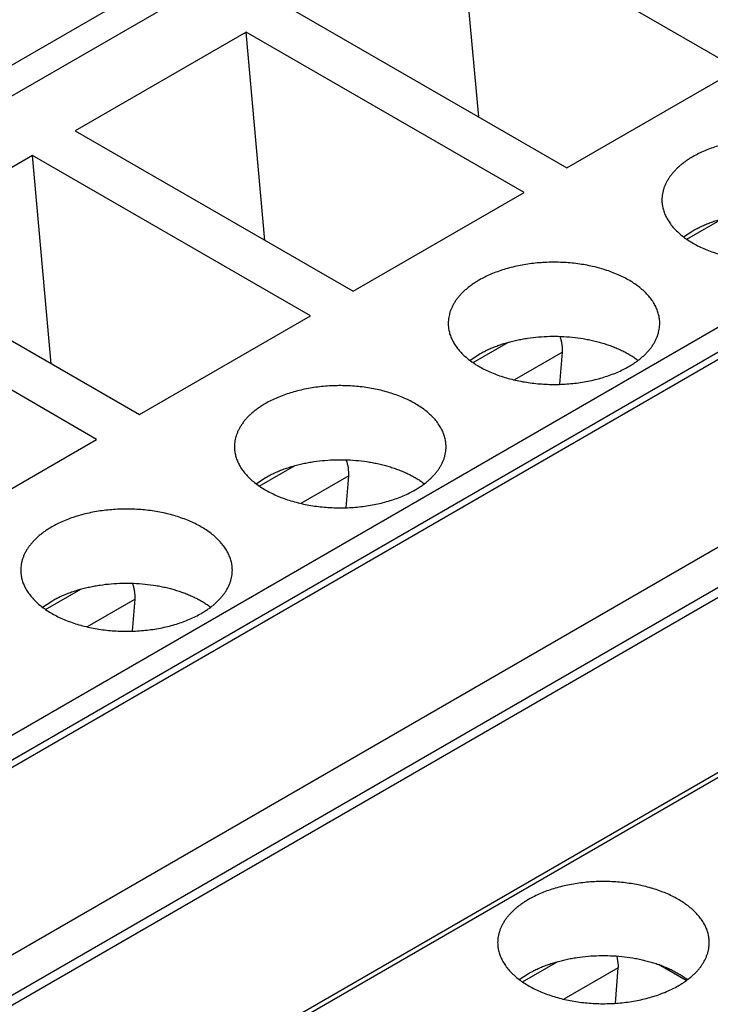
# Model space of a CAD drawing. Header units: inches. Extents: x 0 to 34, y 0 to 22.
# Tile 50 of 80: x 29.212 to 29.437, y 18.189 to 18.509. Entities that reach past the tile are written whole.
import ezdxf

# ---------------------------------------------------------------- set-up
doc = ezdxf.new("R2010")
doc.units = ezdxf.units.IN
doc.header["$LTSCALE"] = 1.87
doc.header["$MEASUREMENT"] = 0
doc.layers.get('0').update_dxf_attribs({"linetype": 'CONTINUOUS'})

msp = doc.modelspace()

# ---------------------------------------------------------------- linework, layer by layer
at = {"color": 7, "linetype": 'CONTINUOUS'}
for p, q in [((30.8587921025, 19.4464884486), (28.7360896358, 18.2208553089)), ((28.7508542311, 18.219392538), (30.8735566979, 19.4450256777)), ((28.9311116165, 18.1153151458), (31.0538140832, 19.3409482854)), ((28.9345914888, 18.1092878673), (31.0572939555, 19.334921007)), ((28.9345914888, 18.1068770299), (31.0572939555, 19.3325101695)), ((28.9874855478, 18.0763369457), (31.1101880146, 19.3019700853)), ((28.9958826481, 18.068085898), (31.1185949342, 19.2937133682)), ((31.1235164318, 19.2932257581), (29.0008041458, 18.067598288)), ((31.1774293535, 19.2673490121), (29.0547170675, 18.041721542)), ((31.1798901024, 19.2671052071), (29.0571778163, 18.041477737)), ((29.3617621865, 18.4774668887), (29.3556506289, 18.5452905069)), ((29.4461273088, 18.4930508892), (29.3556506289, 18.5452905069)), ((29.2999731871, 18.5131427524), (29.390449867, 18.4609031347)), ((29.2860538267, 18.5051058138), (29.2303763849, 18.4729580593)), ((29.3765305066, 18.4528661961), (29.2860538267, 18.5051058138)), ((29.2921653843, 18.4372821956), (29.2860538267, 18.5051058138)), ((29.390449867, 18.4609031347), (29.4461273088, 18.4930508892)), ((29.2303763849, 18.4729580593), (29.3208530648, 18.4207184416)), ((29.2164570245, 18.4649211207), (29.1607795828, 18.4327733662)), ((29.3069337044, 18.412681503), (29.2164570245, 18.4649211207)), ((29.2225685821, 18.3970975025), (29.2164570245, 18.4649211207)), ((29.3208530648, 18.4207184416), (29.3765305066, 18.4528661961)), ((29.4295124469, 18.4376502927), (29.4410128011, 18.4442905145)), ((29.4284702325, 18.4384018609), (29.4315121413, 18.4404114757)), ((29.1607795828, 18.4327733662), (29.2512562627, 18.3805337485)), ((29.2373369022, 18.3724968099), (29.1468602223, 18.4247364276)), ((29.2512562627, 18.3805337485), (29.3069337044, 18.412681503)), ((29.3599156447, 18.3974655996), (29.3714159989, 18.4041058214)), ((29.3890289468, 18.400842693), (29.3734053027, 18.3918217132)), ((29.3882025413, 18.3904131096), (29.3890289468, 18.400842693)), ((29.3588734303, 18.3982171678), (29.3619153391, 18.4002267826)), ((29.1816594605, 18.3403490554), (29.2373369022, 18.3724968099)), ((29.2903188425, 18.3572809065), (29.3018191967, 18.3639211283)), ((29.2892766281, 18.3580324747), (29.2923185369, 18.3600420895)), ((29.3194321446, 18.3606579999), (29.3038085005, 18.3516370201)), ((29.3186057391, 18.3502284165), (29.3194321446, 18.3606579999)), ((29.2207220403, 18.3170962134), (29.2322223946, 18.3237364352)), ((29.2196798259, 18.3178477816), (29.2227217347, 18.3198573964)), ((29.2498353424, 18.3204733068), (29.2342116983, 18.311452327)), ((29.2490089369, 18.3100437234), (29.2498353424, 18.3204733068)), ((29.3760207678, 18.1958402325), (29.3875213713, 18.2024805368)), ((29.4072513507, 18.2011764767), (29.4068435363, 18.204258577)), ((29.4072222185, 18.2004228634), (29.3895104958, 18.1901963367)), ((29.4063080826, 18.1888860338), (29.4072222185, 18.2004228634)), ((29.4293632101, 18.1962831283), (29.4202685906, 18.2015342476)), ((29.3749785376, 18.1965918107), (29.3780205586, 18.1986014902))]:
    msp.add_line(p, q, dxfattribs=at)
for centre, radius, start, end in [((29.3796214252, 18.4015837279), 0.0094366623, 355.4960840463, 0.0763713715), ((29.310024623, 18.3613990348), 0.0094366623, 355.496084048, 0.0763713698), ((29.2404278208, 18.3212143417), 0.0094366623, 355.4960840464, 0.0763713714), ((29.3978146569, 18.2011638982), 0.0094367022, 355.496103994, 0.0763714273)]:
    msp.add_arc(centre, radius, start, end, dxfattribs=at)
for points, knots in [([(29.4903200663, 18.4504553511), (29.4903200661, 18.4506995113), (29.4903044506, 18.4511886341), (29.490234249, 18.4519208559), (29.4901173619, 18.4526510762), (29.4899539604, 18.4533782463), (29.4897442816, 18.4541013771), (29.4894886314, 18.4548194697), (29.4891873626, 18.4555315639), (29.4887213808, 18.45647999), (29.4880228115, 18.4576472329), (29.4870180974, 18.4589948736), (29.4858451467, 18.4602952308), (29.4845105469, 18.4615414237), (29.4830215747, 18.4627270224), (29.4813862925, 18.4638458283), (29.4796135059, 18.4648919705), (29.4777127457, 18.4658599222), (29.4756942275, 18.4667445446), (29.4735688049, 18.4675411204), (29.4713479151, 18.4682453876), (29.4690435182, 18.4688535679), (29.4666680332, 18.4693623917), (29.4642342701, 18.4697691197), (29.4617553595, 18.4700715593), (29.4592446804, 18.4702680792), (29.456715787, 18.4703576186), (29.4541823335, 18.4703396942), (29.4516579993, 18.4702144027), (29.4491564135, 18.4699824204), (29.4466910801, 18.4696449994), (29.4442753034, 18.4692039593), (29.4419221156, 18.4686616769), (29.4396442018, 18.4680210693), (29.4374538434, 18.4672855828), (29.4353628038, 18.4664591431), (29.4333824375, 18.465546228), (29.4321207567, 18.4648712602), (29.4315121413, 18.46451985)], [0, 0, 0, 0, 0.0106530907, 0.0213349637, 0.0320740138, 0.0428978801, 0.0538331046, 0.0649048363, 0.076136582, 0.0875500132, 0.1109905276, 0.1353679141, 0.1607809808, 0.1872959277, 0.2149486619, 0.2437476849, 0.2736771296, 0.3046997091, 0.3367594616, 0.3697842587, 0.4036880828, 0.4383730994, 0.4737315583, 0.5096475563, 0.5459986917, 0.5826576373, 0.6194936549, 0.65637407, 0.6931657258, 0.7297364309, 0.765956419, 0.8016998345, 0.8368462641, 0.8712823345, 0.9049033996, 0.9376153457, 0.9693365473, 1, 1, 1, 1]), ([(29.4315121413, 18.46451985), (29.4311185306, 18.4642925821), (29.4303505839, 18.4638274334), (29.4292454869, 18.4630886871), (29.4282043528, 18.4623194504), (29.4272297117, 18.4615215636), (29.4263239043, 18.4606969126), (29.4254891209, 18.4598474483), (29.4247273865, 18.4589751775), (29.4240405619, 18.4580821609), (29.4234303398, 18.4571705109), (29.4228982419, 18.4562423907), (29.4224456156, 18.4553000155), (29.4220736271, 18.4543456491), (29.4217832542, 18.4533816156), (29.4215752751, 18.4524102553), (29.4214502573, 18.4514340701), (29.4214224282, 18.4507809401), (29.4214224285, 18.450455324)], [0, 0, 0, 0, 0.0752333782, 0.1485596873, 0.2199567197, 0.2894197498, 0.3569630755, 0.4226215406, 0.486452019, 0.5485347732, 0.6089745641, 0.6679013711, 0.7254705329, 0.7818621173, 0.837279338, 0.8919458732, 0.9461020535, 1, 1, 1, 1]), ([(29.4214224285, 18.450455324), (29.4214224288, 18.4502111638), (29.4214380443, 18.449722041), (29.4215082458, 18.4489898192), (29.421625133, 18.4482595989), (29.4217885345, 18.4475324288), (29.4219982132, 18.446809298), (29.4222538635, 18.4460912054), (29.4225551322, 18.4453791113), (29.423021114, 18.4444306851), (29.4237196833, 18.4432634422), (29.4247243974, 18.4419158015), (29.4258973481, 18.4406154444), (29.427231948, 18.4393692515), (29.4287209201, 18.4381836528), (29.4303562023, 18.4370648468), (29.4321289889, 18.4360187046), (29.4340297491, 18.4350507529), (29.4360482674, 18.4341661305), (29.43817369, 18.4333695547), (29.4403945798, 18.4326652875), (29.4426989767, 18.4320571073), (29.4450744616, 18.4315482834), (29.4475082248, 18.4311415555), (29.4499871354, 18.4308391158), (29.4524978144, 18.4306425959), (29.4550267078, 18.4305530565), (29.4575601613, 18.4305709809), (29.4600844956, 18.4306962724), (29.4625860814, 18.4309282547), (29.4650514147, 18.4312656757), (29.4674671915, 18.4317067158), (29.4698203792, 18.4322489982), (29.4720982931, 18.4328896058), (29.4742886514, 18.4336250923), (29.476379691, 18.434451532), (29.4783600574, 18.4353644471), (29.4796217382, 18.4360394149), (29.4802303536, 18.4363908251)], [0, 0, 0, 0, 0.0106530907, 0.0213349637, 0.0320740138, 0.0428978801, 0.0538331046, 0.0649048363, 0.076136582, 0.0875500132, 0.1109905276, 0.1353679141, 0.1607809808, 0.1872959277, 0.2149486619, 0.2437476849, 0.2736771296, 0.3046997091, 0.3367594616, 0.3697842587, 0.4036880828, 0.4383730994, 0.4737315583, 0.5096475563, 0.5459986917, 0.5826576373, 0.6194936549, 0.65637407, 0.6931657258, 0.7297364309, 0.765956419, 0.8016998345, 0.8368462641, 0.8712823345, 0.9049033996, 0.9376153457, 0.9693365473, 1, 1, 1, 1]), ([(29.4315121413, 18.4404114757), (29.4319504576, 18.4406645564), (29.4328503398, 18.4411564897), (29.4342478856, 18.4418428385), (29.435706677, 18.4424852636), (29.4372225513, 18.4430819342), (29.4387912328, 18.4436311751), (29.440408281, 18.4441314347), (29.442069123, 18.4445813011), (29.4437690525, 18.4449795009), (29.4455032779, 18.4453249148), (29.4478643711, 18.4457153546), (29.4508691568, 18.4460643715), (29.4545159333, 18.4462594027), (29.4581780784, 18.4462302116), (29.4618141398, 18.4459771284), (29.4648025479, 18.4455801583), (29.4671451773, 18.4451519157), (29.4688621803, 18.4447789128), (29.4705423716, 18.4443536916), (29.4721810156, 18.4438774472), (29.47377347, 18.4433515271), (29.4753152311, 18.4427774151), (29.4768019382, 18.4421567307), (29.4782293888, 18.4414912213), (29.4795935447, 18.440782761), (29.4808905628, 18.4400333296), (29.4821167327, 18.4392450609), (29.4828959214, 18.438687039), (29.4832721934, 18.4384019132)], [0, 0, 0, 0, 0.0279720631, 0.0566564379, 0.0860241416, 0.1160406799, 0.146666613, 0.1778580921, 0.2095673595, 0.2417432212, 0.2743314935, 0.307275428, 0.3739845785, 0.4413891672, 0.5089828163, 0.5762548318, 0.6427018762, 0.6754680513, 0.7078487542, 0.7397885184, 0.771234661, 0.8021377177, 0.8324519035, 0.8621355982, 0.8911518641, 0.9194690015, 0.9470611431, 0.973908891, 1, 1, 1, 1]), ([(29.4207232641, 18.410270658), (29.4207232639, 18.4105148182), (29.4207076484, 18.411003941), (29.4206374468, 18.4117361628), (29.4205205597, 18.4124663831), (29.4203571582, 18.4131935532), (29.4201474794, 18.413916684), (29.4198918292, 18.4146347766), (29.4195905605, 18.4153468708), (29.4191245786, 18.4162952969), (29.4184260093, 18.4174625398), (29.4174212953, 18.4188101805), (29.4162483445, 18.4201105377), (29.4149137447, 18.4213567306), (29.4134247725, 18.4225423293), (29.4117894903, 18.4236611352), (29.4100167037, 18.4247072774), (29.4081159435, 18.4256752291), (29.4060974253, 18.4265598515), (29.4039720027, 18.4273564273), (29.4017511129, 18.4280606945), (29.399446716, 18.4286688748), (29.397071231, 18.4291776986), (29.3946374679, 18.4295844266), (29.3921585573, 18.4298868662), (29.3896478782, 18.4300833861), (29.3871189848, 18.4301729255), (29.3845855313, 18.4301550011), (29.3820611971, 18.4300297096), (29.3795596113, 18.4297977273), (29.3770942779, 18.4294603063), (29.3746785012, 18.4290192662), (29.3723253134, 18.4284769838), (29.3700473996, 18.4278363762), (29.3678570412, 18.4271008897), (29.3657660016, 18.42627445), (29.3637856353, 18.4253615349), (29.3625239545, 18.4246865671), (29.3619153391, 18.4243351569)], [0, 0, 0, 0, 0.0106530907, 0.0213349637, 0.0320740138, 0.0428978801, 0.0538331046, 0.0649048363, 0.076136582, 0.0875500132, 0.1109905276, 0.1353679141, 0.1607809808, 0.1872959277, 0.2149486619, 0.2437476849, 0.2736771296, 0.3046997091, 0.3367594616, 0.3697842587, 0.4036880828, 0.4383730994, 0.4737315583, 0.5096475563, 0.5459986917, 0.5826576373, 0.6194936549, 0.65637407, 0.6931657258, 0.7297364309, 0.765956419, 0.8016998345, 0.8368462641, 0.8712823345, 0.9049033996, 0.9376153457, 0.9693365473, 1, 1, 1, 1]), ([(29.3619153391, 18.4243351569), (29.3615217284, 18.424107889), (29.3607537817, 18.4236427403), (29.3596486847, 18.422903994), (29.3586075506, 18.4221347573), (29.3576329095, 18.4213368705), (29.3567271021, 18.4205122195), (29.3558923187, 18.4196627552), (29.3551305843, 18.4187904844), (29.3544437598, 18.4178974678), (29.3538335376, 18.4169858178), (29.3533014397, 18.4160576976), (29.3528488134, 18.4151153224), (29.3524768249, 18.414160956), (29.352186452, 18.4131969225), (29.3519784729, 18.4122255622), (29.3518534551, 18.411249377), (29.351825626, 18.410596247), (29.3518256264, 18.4102706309)], [0, 0, 0, 0, 0.0752333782, 0.1485596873, 0.2199567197, 0.2894197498, 0.3569630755, 0.4226215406, 0.486452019, 0.5485347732, 0.6089745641, 0.6679013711, 0.7254705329, 0.7818621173, 0.837279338, 0.8919458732, 0.9461020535, 1, 1, 1, 1]), ([(29.3518256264, 18.4102706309), (29.3518256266, 18.4100264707), (29.3518412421, 18.4095373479), (29.3519114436, 18.4088051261), (29.3520283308, 18.4080749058), (29.3521917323, 18.4073477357), (29.3524014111, 18.4066246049), (29.3526570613, 18.4059065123), (29.35295833, 18.4051944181), (29.3534243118, 18.404245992), (29.3541228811, 18.4030787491), (29.3551275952, 18.4017311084), (29.3563005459, 18.4004307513), (29.3576351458, 18.3991845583), (29.3591241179, 18.3979989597), (29.3607594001, 18.3968801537), (29.3625321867, 18.3958340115), (29.3644329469, 18.3948660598), (29.3664514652, 18.3939814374), (29.3685768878, 18.3931848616), (29.3707977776, 18.3924805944), (29.3731021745, 18.3918724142), (29.3754776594, 18.3913635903), (29.3779114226, 18.3909568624), (29.3803903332, 18.3906544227), (29.3829010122, 18.3904579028), (29.3854299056, 18.3903683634), (29.3879633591, 18.3903862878), (29.3904876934, 18.3905115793), (29.3929892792, 18.3907435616), (29.3954546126, 18.3910809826), (29.3978703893, 18.3915220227), (29.400223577, 18.3920643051), (29.4025014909, 18.3927049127), (29.4046918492, 18.3934403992), (29.4067828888, 18.3942668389), (29.4087632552, 18.395179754), (29.410024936, 18.3958547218), (29.4106335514, 18.396206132)], [0, 0, 0, 0, 0.0106530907, 0.0213349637, 0.0320740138, 0.0428978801, 0.0538331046, 0.0649048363, 0.076136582, 0.0875500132, 0.1109905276, 0.1353679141, 0.1607809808, 0.1872959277, 0.2149486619, 0.2437476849, 0.2736771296, 0.3046997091, 0.3367594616, 0.3697842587, 0.4036880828, 0.4383730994, 0.4737315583, 0.5096475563, 0.5459986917, 0.5826576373, 0.6194936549, 0.65637407, 0.6931657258, 0.7297364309, 0.765956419, 0.8016998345, 0.8368462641, 0.8712823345, 0.9049033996, 0.9376153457, 0.9693365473, 1, 1, 1, 1]), ([(29.4106335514, 18.396206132), (29.411027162, 18.3964334), (29.4117951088, 18.3968985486), (29.4129002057, 18.3976372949), (29.4139413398, 18.3984065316), (29.414915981, 18.3992044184), (29.4158217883, 18.4000290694), (29.4166565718, 18.4008785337), (29.4174183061, 18.4017508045), (29.4181051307, 18.4026438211), (29.4187153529, 18.4035554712), (29.4192474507, 18.4044835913), (29.4197000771, 18.4054259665), (29.4200720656, 18.4063803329), (29.4203624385, 18.4073443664), (29.4205704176, 18.4083157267), (29.4206954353, 18.4092919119), (29.4207232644, 18.4099450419), (29.4207232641, 18.410270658)], [0, 0, 0, 0, 0.0752333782, 0.1485596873, 0.2199567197, 0.2894197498, 0.3569630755, 0.4226215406, 0.486452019, 0.5485347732, 0.6089745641, 0.6679013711, 0.7254705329, 0.7818621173, 0.837279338, 0.8919458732, 0.9461020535, 1, 1, 1, 1]), ([(29.3619153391, 18.4002267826), (29.3623536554, 18.4004798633), (29.3632535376, 18.4009717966), (29.3646510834, 18.4016581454), (29.3661098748, 18.4023005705), (29.3676257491, 18.4028972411), (29.3691944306, 18.403446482), (29.3708114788, 18.4039467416), (29.3724723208, 18.404396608), (29.3741722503, 18.4047948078), (29.3759064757, 18.4051402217), (29.3782675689, 18.4055306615), (29.3812723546, 18.4058796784), (29.3849191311, 18.4060747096), (29.3885812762, 18.4060455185), (29.3922173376, 18.4057924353), (29.3952057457, 18.4053954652), (29.3975483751, 18.4049672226), (29.3992653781, 18.4045942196), (29.4009455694, 18.4041689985), (29.4025842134, 18.4036927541), (29.4041766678, 18.403166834), (29.405718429, 18.402592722), (29.407205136, 18.4019720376), (29.4086325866, 18.4013065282), (29.4099967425, 18.4005980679), (29.4112937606, 18.3998486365), (29.4125199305, 18.3990603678), (29.4132991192, 18.3985023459), (29.4136753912, 18.3982172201)], [0, 0, 0, 0, 0.0279720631, 0.0566564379, 0.0860241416, 0.1160406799, 0.146666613, 0.1778580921, 0.2095673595, 0.2417432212, 0.2743314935, 0.307275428, 0.3739845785, 0.4413891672, 0.5089828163, 0.5762548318, 0.6427018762, 0.6754680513, 0.7078487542, 0.7397885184, 0.771234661, 0.8021377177, 0.8324519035, 0.8621355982, 0.8911518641, 0.9194690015, 0.9470611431, 0.973908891, 1, 1, 1, 1]), ([(29.3890580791, 18.4015963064), (29.3890580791, 18.401947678), (29.3890209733, 18.4026689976), (29.3888652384, 18.4037658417), (29.388610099, 18.4048925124), (29.38837921, 18.4056430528), (29.3882485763, 18.4060198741)], [0, 0, 0, 0, 0.2334064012, 0.4789264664, 0.7350733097, 1, 1, 1, 1]), ([(29.3511264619, 18.3700859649), (29.3511264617, 18.3703301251), (29.3511108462, 18.3708192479), (29.3510406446, 18.3715514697), (29.3509237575, 18.37228169), (29.350760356, 18.3730088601), (29.3505506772, 18.3737319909), (29.350295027, 18.3744500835), (29.3499937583, 18.3751621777), (29.3495277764, 18.3761106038), (29.3488292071, 18.3772778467), (29.3478244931, 18.3786254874), (29.3466515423, 18.3799258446), (29.3453169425, 18.3811720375), (29.3438279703, 18.3823576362), (29.3421926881, 18.3834764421), (29.3404199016, 18.3845225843), (29.3385191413, 18.385490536), (29.3365006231, 18.3863751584), (29.3343752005, 18.3871717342), (29.3321543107, 18.3878760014), (29.3298499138, 18.3884841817), (29.3274744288, 18.3889930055), (29.3250406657, 18.3893997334), (29.3225617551, 18.3897021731), (29.3200510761, 18.389898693), (29.3175221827, 18.3899882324), (29.3149887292, 18.389970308), (29.3124643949, 18.3898450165), (29.3099628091, 18.3896130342), (29.3074974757, 18.3892756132), (29.305081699, 18.3888345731), (29.3027285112, 18.3882922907), (29.3004505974, 18.3876516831), (29.298260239, 18.3869161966), (29.2961691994, 18.3860897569), (29.2941888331, 18.3851768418), (29.2929271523, 18.384501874), (29.2923185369, 18.3841504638)], [0, 0, 0, 0, 0.0106530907, 0.0213349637, 0.0320740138, 0.0428978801, 0.0538331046, 0.0649048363, 0.076136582, 0.0875500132, 0.1109905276, 0.1353679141, 0.1607809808, 0.1872959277, 0.2149486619, 0.2437476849, 0.2736771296, 0.3046997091, 0.3367594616, 0.3697842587, 0.4036880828, 0.4383730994, 0.4737315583, 0.5096475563, 0.5459986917, 0.5826576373, 0.6194936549, 0.65637407, 0.6931657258, 0.7297364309, 0.765956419, 0.8016998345, 0.8368462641, 0.8712823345, 0.9049033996, 0.9376153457, 0.9693365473, 1, 1, 1, 1]), ([(29.2923185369, 18.3841504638), (29.2919249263, 18.3839231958), (29.2911569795, 18.3834580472), (29.2900518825, 18.3827193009), (29.2890107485, 18.3819500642), (29.2880361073, 18.3811521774), (29.2871303, 18.3803275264), (29.2862955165, 18.3794780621), (29.2855337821, 18.3786057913), (29.2848469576, 18.3777127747), (29.2842367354, 18.3768011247), (29.2837046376, 18.3758730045), (29.2832520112, 18.3749306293), (29.2828800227, 18.3739762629), (29.2825896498, 18.3730122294), (29.2823816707, 18.3720408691), (29.2822566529, 18.3710646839), (29.2822288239, 18.3704115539), (29.2822288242, 18.3700859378)], [0, 0, 0, 0, 0.0752333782, 0.1485596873, 0.2199567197, 0.2894197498, 0.3569630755, 0.4226215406, 0.486452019, 0.5485347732, 0.6089745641, 0.6679013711, 0.7254705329, 0.7818621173, 0.837279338, 0.8919458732, 0.9461020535, 1, 1, 1, 1]), ([(29.2822288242, 18.3700859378), (29.2822288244, 18.3698417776), (29.2822444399, 18.3693526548), (29.2823146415, 18.368620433), (29.2824315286, 18.3678902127), (29.2825949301, 18.3671630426), (29.2828046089, 18.3664399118), (29.2830602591, 18.3657218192), (29.2833615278, 18.365009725), (29.2838275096, 18.3640612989), (29.284526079, 18.362894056), (29.285530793, 18.3615464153), (29.2867037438, 18.3602460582), (29.2880383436, 18.3589998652), (29.2895273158, 18.3578142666), (29.291162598, 18.3566954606), (29.2929353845, 18.3556493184), (29.2948361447, 18.3546813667), (29.296854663, 18.3537967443), (29.2989800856, 18.3530001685), (29.3012009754, 18.3522959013), (29.3035053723, 18.3516877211), (29.3058808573, 18.3511788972), (29.3083146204, 18.3507721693), (29.310793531, 18.3504697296), (29.31330421, 18.3502732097), (29.3158331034, 18.3501836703), (29.3183665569, 18.3502015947), (29.3208908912, 18.3503268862), (29.323392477, 18.3505588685), (29.3258578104, 18.3508962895), (29.3282735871, 18.3513373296), (29.3306267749, 18.351879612), (29.3329046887, 18.3525202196), (29.3350950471, 18.3532557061), (29.3371860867, 18.3540821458), (29.339166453, 18.3549950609), (29.3404281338, 18.3556700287), (29.3410367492, 18.3560214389)], [0, 0, 0, 0, 0.0106530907, 0.0213349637, 0.0320740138, 0.0428978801, 0.0538331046, 0.0649048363, 0.076136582, 0.0875500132, 0.1109905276, 0.1353679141, 0.1607809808, 0.1872959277, 0.2149486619, 0.2437476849, 0.2736771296, 0.3046997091, 0.3367594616, 0.3697842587, 0.4036880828, 0.4383730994, 0.4737315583, 0.5096475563, 0.5459986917, 0.5826576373, 0.6194936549, 0.65637407, 0.6931657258, 0.7297364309, 0.765956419, 0.8016998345, 0.8368462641, 0.8712823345, 0.9049033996, 0.9376153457, 0.9693365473, 1, 1, 1, 1]), ([(29.3410367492, 18.3560214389), (29.3414303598, 18.3562487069), (29.3421983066, 18.3567138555), (29.3433034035, 18.3574526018), (29.3443445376, 18.3582218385), (29.3453191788, 18.3590197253), (29.3462249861, 18.3598443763), (29.3470597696, 18.3606938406), (29.3478215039, 18.3615661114), (29.3485083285, 18.362459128), (29.3491185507, 18.3633707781), (29.3496506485, 18.3642988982), (29.3501032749, 18.3652412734), (29.3504752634, 18.3661956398), (29.3507656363, 18.3671596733), (29.3509736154, 18.3681310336), (29.3510986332, 18.3691072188), (29.3511264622, 18.3697603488), (29.3511264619, 18.3700859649)], [0, 0, 0, 0, 0.0752333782, 0.1485596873, 0.2199567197, 0.2894197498, 0.3569630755, 0.4226215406, 0.486452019, 0.5485347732, 0.6089745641, 0.6679013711, 0.7254705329, 0.7818621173, 0.837279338, 0.8919458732, 0.9461020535, 1, 1, 1, 1]), ([(29.2923185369, 18.3600420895), (29.2927568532, 18.3602951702), (29.2936567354, 18.3607871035), (29.2950542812, 18.3614734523), (29.2965130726, 18.3621158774), (29.2980289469, 18.362712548), (29.2995976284, 18.3632617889), (29.3012146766, 18.3637620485), (29.3028755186, 18.3642119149), (29.3045754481, 18.3646101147), (29.3063096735, 18.3649555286), (29.3086707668, 18.3653459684), (29.3116755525, 18.3656949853), (29.3153223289, 18.3658900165), (29.3189844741, 18.3658608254), (29.3226205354, 18.3656077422), (29.3256089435, 18.3652107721), (29.3279515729, 18.3647825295), (29.3296685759, 18.3644095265), (29.3313487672, 18.3639843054), (29.3329874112, 18.363508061), (29.3345798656, 18.3629821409), (29.3361216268, 18.3624080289), (29.3376083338, 18.3617873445), (29.3390357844, 18.3611218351), (29.3403999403, 18.3604133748), (29.3416969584, 18.3596639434), (29.3429231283, 18.3588756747), (29.343702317, 18.3583176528), (29.344078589, 18.358032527)], [0, 0, 0, 0, 0.0279720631, 0.0566564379, 0.0860241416, 0.1160406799, 0.146666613, 0.1778580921, 0.2095673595, 0.2417432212, 0.2743314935, 0.307275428, 0.3739845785, 0.4413891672, 0.5089828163, 0.5762548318, 0.6427018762, 0.6754680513, 0.7078487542, 0.7397885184, 0.771234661, 0.8021377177, 0.8324519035, 0.8621355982, 0.8911518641, 0.9194690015, 0.9470611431, 0.973908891, 1, 1, 1, 1]), ([(29.3194612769, 18.3614116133), (29.3194612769, 18.3617629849), (29.3194241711, 18.3624843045), (29.3192684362, 18.3635811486), (29.3190132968, 18.3647078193), (29.3187824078, 18.3654583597), (29.3186517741, 18.365835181)], [0, 0, 0, 0, 0.2334064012, 0.4789264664, 0.7350733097, 1, 1, 1, 1]), ([(29.2815296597, 18.3299012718), (29.2815296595, 18.330145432), (29.281514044, 18.3306345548), (29.2814438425, 18.3313667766), (29.2813269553, 18.3320969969), (29.2811635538, 18.332824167), (29.280953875, 18.3335472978), (29.2806982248, 18.3342653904), (29.2803969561, 18.3349774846), (29.2799309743, 18.3359259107), (29.2792324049, 18.3370931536), (29.2782276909, 18.3384407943), (29.2770547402, 18.3397411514), (29.2757201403, 18.3409873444), (29.2742311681, 18.342172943), (29.272595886, 18.343291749), (29.2708230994, 18.3443378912), (29.2689223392, 18.3453058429), (29.2669038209, 18.3461904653), (29.2647783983, 18.3469870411), (29.2625575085, 18.3476913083), (29.2602531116, 18.3482994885), (29.2578776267, 18.3488083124), (29.2554438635, 18.3492150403), (29.2529649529, 18.34951748), (29.2504542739, 18.3497139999), (29.2479253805, 18.3498035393), (29.245391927, 18.3497856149), (29.2428675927, 18.3496603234), (29.2403660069, 18.3494283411), (29.2379006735, 18.3490909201), (29.2354848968, 18.34864988), (29.2331317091, 18.3481075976), (29.2308537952, 18.34746699), (29.2286634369, 18.3467315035), (29.2265723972, 18.3459050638), (29.2245920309, 18.3449921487), (29.2233303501, 18.3443171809), (29.2227217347, 18.3439657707)], [0, 0, 0, 0, 0.0106530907, 0.0213349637, 0.0320740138, 0.0428978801, 0.0538331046, 0.0649048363, 0.076136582, 0.0875500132, 0.1109905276, 0.1353679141, 0.1607809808, 0.1872959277, 0.2149486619, 0.2437476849, 0.2736771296, 0.3046997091, 0.3367594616, 0.3697842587, 0.4036880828, 0.4383730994, 0.4737315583, 0.5096475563, 0.5459986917, 0.5826576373, 0.6194936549, 0.65637407, 0.6931657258, 0.7297364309, 0.765956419, 0.8016998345, 0.8368462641, 0.8712823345, 0.9049033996, 0.9376153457, 0.9693365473, 1, 1, 1, 1]), ([(29.2227217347, 18.3439657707), (29.2223281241, 18.3437385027), (29.2215601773, 18.3432733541), (29.2204550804, 18.3425346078), (29.2194139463, 18.3417653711), (29.2184393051, 18.3409674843), (29.2175334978, 18.3401428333), (29.2166987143, 18.339293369), (29.21593698, 18.3384210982), (29.2152501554, 18.3375280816), (29.2146399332, 18.3366164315), (29.2141078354, 18.3356883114), (29.213655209, 18.3347459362), (29.2132832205, 18.3337915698), (29.2129928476, 18.3328275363), (29.2127848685, 18.331856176), (29.2126598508, 18.3308799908), (29.2126320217, 18.3302268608), (29.212632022, 18.3299012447)], [0, 0, 0, 0, 0.0752333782, 0.1485596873, 0.2199567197, 0.2894197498, 0.3569630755, 0.4226215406, 0.486452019, 0.5485347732, 0.6089745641, 0.6679013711, 0.7254705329, 0.7818621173, 0.837279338, 0.8919458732, 0.9461020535, 1, 1, 1, 1]), ([(29.212632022, 18.3299012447), (29.2126320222, 18.3296570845), (29.2126476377, 18.3291679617), (29.2127178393, 18.3284357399), (29.2128347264, 18.3277055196), (29.2129981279, 18.3269783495), (29.2132078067, 18.3262552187), (29.2134634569, 18.3255371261), (29.2137647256, 18.3248250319), (29.2142307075, 18.3238766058), (29.2149292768, 18.3227093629), (29.2159339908, 18.3213617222), (29.2171069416, 18.3200613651), (29.2184415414, 18.3188151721), (29.2199305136, 18.3176295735), (29.2215657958, 18.3165107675), (29.2233385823, 18.3154646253), (29.2252393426, 18.3144966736), (29.2272578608, 18.3136120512), (29.2293832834, 18.3128154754), (29.2316041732, 18.3121112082), (29.2339085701, 18.311503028), (29.2362840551, 18.3109942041), (29.2387178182, 18.3105874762), (29.2411967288, 18.3102850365), (29.2437074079, 18.3100885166), (29.2462363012, 18.3099989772), (29.2487697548, 18.3100169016), (29.251294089, 18.3101421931), (29.2537956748, 18.3103741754), (29.2562610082, 18.3107115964), (29.2586767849, 18.3111526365), (29.2610299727, 18.3116949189), (29.2633078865, 18.3123355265), (29.2654982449, 18.313071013), (29.2675892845, 18.3138974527), (29.2695696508, 18.3148103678), (29.2708313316, 18.3154853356), (29.271439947, 18.3158367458)], [0, 0, 0, 0, 0.0106530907, 0.0213349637, 0.0320740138, 0.0428978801, 0.0538331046, 0.0649048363, 0.076136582, 0.0875500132, 0.1109905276, 0.1353679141, 0.1607809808, 0.1872959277, 0.2149486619, 0.2437476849, 0.2736771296, 0.3046997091, 0.3367594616, 0.3697842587, 0.4036880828, 0.4383730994, 0.4737315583, 0.5096475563, 0.5459986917, 0.5826576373, 0.6194936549, 0.65637407, 0.6931657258, 0.7297364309, 0.765956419, 0.8016998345, 0.8368462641, 0.8712823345, 0.9049033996, 0.9376153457, 0.9693365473, 1, 1, 1, 1]), ([(29.271439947, 18.3158367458), (29.2718335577, 18.3160640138), (29.2726015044, 18.3165291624), (29.2737066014, 18.3172679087), (29.2747477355, 18.3180371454), (29.2757223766, 18.3188350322), (29.276628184, 18.3196596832), (29.2774629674, 18.3205091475), (29.2782247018, 18.3213814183), (29.2789115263, 18.3222744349), (29.2795217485, 18.323186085), (29.2800538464, 18.3241142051), (29.2805064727, 18.3250565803), (29.2808784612, 18.3260109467), (29.2811688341, 18.3269749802), (29.2813768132, 18.3279463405), (29.281501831, 18.3289225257), (29.28152966, 18.3295756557), (29.2815296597, 18.3299012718)], [0, 0, 0, 0, 0.0752333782, 0.1485596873, 0.2199567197, 0.2894197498, 0.3569630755, 0.4226215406, 0.486452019, 0.5485347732, 0.6089745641, 0.6679013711, 0.7254705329, 0.7818621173, 0.837279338, 0.8919458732, 0.9461020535, 1, 1, 1, 1]), ([(29.2227217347, 18.3198573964), (29.223160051, 18.3201104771), (29.2240599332, 18.3206024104), (29.225457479, 18.3212887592), (29.2269162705, 18.3219311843), (29.2284321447, 18.3225278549), (29.2300008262, 18.3230770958), (29.2316178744, 18.3235773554), (29.2332787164, 18.3240272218), (29.2349786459, 18.3244254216), (29.2367128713, 18.3247708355), (29.2390739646, 18.3251612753), (29.2420787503, 18.3255102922), (29.2457255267, 18.3257053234), (29.2493876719, 18.3256761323), (29.2530237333, 18.3254230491), (29.2560121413, 18.325026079), (29.2583547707, 18.3245978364), (29.2600717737, 18.3242248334), (29.261751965, 18.3237996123), (29.263390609, 18.3233233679), (29.2649830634, 18.3227974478), (29.2665248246, 18.3222233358), (29.2680115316, 18.3216026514), (29.2694389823, 18.320937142), (29.2708031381, 18.3202286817), (29.2721001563, 18.3194792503), (29.2733263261, 18.3186909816), (29.2741055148, 18.3181329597), (29.2744817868, 18.3178478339)], [0, 0, 0, 0, 0.0279720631, 0.0566564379, 0.0860241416, 0.1160406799, 0.146666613, 0.1778580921, 0.2095673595, 0.2417432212, 0.2743314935, 0.307275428, 0.3739845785, 0.4413891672, 0.5089828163, 0.5762548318, 0.6427018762, 0.6754680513, 0.7078487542, 0.7397885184, 0.771234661, 0.8021377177, 0.8324519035, 0.8621355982, 0.8911518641, 0.9194690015, 0.9470611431, 0.973908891, 1, 1, 1, 1]), ([(29.2498644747, 18.3212269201), (29.2498644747, 18.3215782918), (29.2498273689, 18.3222996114), (29.249671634, 18.3233964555), (29.2494164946, 18.3245231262), (29.2491856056, 18.3252736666), (29.2490549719, 18.3256504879)], [0, 0, 0, 0, 0.2334064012, 0.4789264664, 0.7350733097, 1, 1, 1, 1]), ([(29.4368283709, 18.2086453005), (29.4368283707, 18.2088894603), (29.4368127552, 18.2093785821), (29.436742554, 18.2101108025), (29.4366256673, 18.2108410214), (29.4364622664, 18.21156819), (29.4362525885, 18.2122913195), (29.4359969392, 18.2130094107), (29.4356956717, 18.2137215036), (29.4352296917, 18.214669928), (29.4345311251, 18.2158371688), (29.4335264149, 18.2171848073), (29.4323534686, 18.2184851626), (29.4310188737, 18.2197313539), (29.429529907, 18.2209169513), (29.4278946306, 18.2220357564), (29.4261218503, 18.223081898), (29.4242210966, 18.2240498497), (29.422202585, 18.2249344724), (29.4200771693, 18.2257310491), (29.4178562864, 18.2264353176), (29.4155518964, 18.2270434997), (29.4131764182, 18.2275523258), (29.4107426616, 18.2279590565), (29.4082637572, 18.2282614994), (29.4057530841, 18.228458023), (29.4032241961, 18.2285475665), (29.4006907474, 18.2285296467), (29.3981664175, 18.2284043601), (29.3956648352, 18.2281723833), (29.3931995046, 18.2278349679), (29.3907837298, 18.2273939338), (29.388430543, 18.2268516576), (29.3861526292, 18.2262110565), (29.38396227, 18.2254755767), (29.3818712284, 18.2246491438), (29.379890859, 18.2237362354), (29.3786291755, 18.2230612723), (29.3780205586, 18.2227098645)], [0, 0, 0, 0, 0.01065309, 0.021334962, 0.032074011, 0.0428978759, 0.0538330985, 0.0649048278, 0.0761365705, 0.0875499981, 0.1109905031, 0.1353678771, 0.1607809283, 0.1872958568, 0.2149485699, 0.2437475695, 0.2736769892, 0.3046995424, 0.3367592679, 0.3697840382, 0.4036878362, 0.4383728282, 0.4737312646, 0.509647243, 0.5459983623, 0.582657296, 0.6194933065, 0.65637372, 0.69316538, 0.7297360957, 0.7659561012, 0.8016995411, 0.8368460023, 0.8712821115, 0.9049032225, 0.9376152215, 0.9693364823, 1, 1, 1, 1]), ([(29.3780205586, 18.2227098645), (29.3776269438, 18.2224825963), (29.3768589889, 18.2220174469), (29.3757538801, 18.221278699), (29.3747127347, 18.2205094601), (29.3737380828, 18.2197115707), (29.3728322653, 18.2188869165), (29.3719974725, 18.2180374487), (29.3712357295, 18.217165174), (29.3705488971, 18.2162721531), (29.3699386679, 18.2153604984), (29.3694065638, 18.2144323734), (29.3689539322, 18.213489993), (29.3685819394, 18.2125356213), (29.368291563, 18.2115715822), (29.3680835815, 18.2106002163), (29.3679585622, 18.2096240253), (29.3679307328, 18.2089708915), (29.3679307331, 18.2086452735)], [0, 0, 0, 0, 0.0752334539, 0.1485598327, 0.2199569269, 0.2894200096, 0.3569633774, 0.4226218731, 0.4864523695, 0.5485351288, 0.6089749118, 0.667901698, 0.7254708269, 0.7818623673, 0.8372795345, 0.8919460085, 0.9461021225, 1, 1, 1, 1]), ([(29.3679307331, 18.2086452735), (29.3679307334, 18.2084011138), (29.3679463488, 18.2079119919), (29.3680165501, 18.2071797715), (29.3681334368, 18.2064495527), (29.3682968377, 18.205722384), (29.3685065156, 18.2049992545), (29.3687621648, 18.2042811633), (29.3690634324, 18.2035690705), (29.3695294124, 18.2026206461), (29.370227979, 18.2014534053), (29.3712326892, 18.2001057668), (29.3724056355, 18.1988054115), (29.3737402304, 18.1975592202), (29.3752291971, 18.1963736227), (29.3768644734, 18.1952548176), (29.3786372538, 18.194208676), (29.3805380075, 18.1932407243), (29.382556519, 18.1923561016), (29.3846819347, 18.1915595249), (29.3869028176, 18.1908552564), (29.3892072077, 18.1902470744), (29.3915826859, 18.1897382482), (29.3940164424, 18.1893315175), (29.3964953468, 18.1890290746), (29.39900602, 18.1888325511), (29.401534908, 18.1887430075), (29.4040683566, 18.1887609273), (29.4065926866, 18.1888862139), (29.4090942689, 18.1891181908), (29.4115595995, 18.1894556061), (29.4139753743, 18.1898966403), (29.416328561, 18.1904389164), (29.4186064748, 18.1910795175), (29.4207968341, 18.1918149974), (29.4228878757, 18.1926414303), (29.4248682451, 18.1935543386), (29.4261299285, 18.1942293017), (29.4267385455, 18.1945807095)], [0, 0, 0, 0, 0.01065309, 0.021334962, 0.032074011, 0.0428978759, 0.0538330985, 0.0649048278, 0.0761365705, 0.0875499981, 0.1109905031, 0.1353678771, 0.1607809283, 0.1872958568, 0.2149485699, 0.2437475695, 0.2736769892, 0.3046995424, 0.3367592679, 0.3697840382, 0.4036878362, 0.4383728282, 0.4737312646, 0.509647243, 0.5459983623, 0.582657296, 0.6194933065, 0.65637372, 0.69316538, 0.7297360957, 0.7659561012, 0.8016995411, 0.8368460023, 0.8712821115, 0.9049032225, 0.9376152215, 0.9693364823, 1, 1, 1, 1]), ([(29.4267385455, 18.1945807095), (29.4271321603, 18.1948079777), (29.4279001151, 18.1952731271), (29.429005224, 18.1960118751), (29.4300463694, 18.196781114), (29.4310210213, 18.1975790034), (29.4319268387, 18.1984036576), (29.4327616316, 18.1992531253), (29.4335233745, 18.2001254), (29.434210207, 18.201018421), (29.4348204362, 18.2019300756), (29.4353525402, 18.2028582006), (29.4358051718, 18.203800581), (29.4361771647, 18.2047549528), (29.436467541, 18.2057189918), (29.4366755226, 18.2066903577), (29.4368005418, 18.2076665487), (29.4368283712, 18.2083196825), (29.4368283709, 18.2086453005)], [0, 0, 0, 0, 0.0752334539, 0.1485598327, 0.2199569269, 0.2894200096, 0.3569633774, 0.4226218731, 0.4864523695, 0.5485351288, 0.6089749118, 0.667901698, 0.7254708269, 0.7818623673, 0.8372795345, 0.8919460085, 0.9461021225, 1, 1, 1, 1]), ([(29.3780205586, 18.1986014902), (29.3784588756, 18.198854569), (29.3793587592, 18.1993464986), (29.3807563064, 18.200032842), (29.3822150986, 18.2006752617), (29.383730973, 18.2012719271), (29.385299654, 18.2018211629), (29.3869167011, 18.2023214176), (29.3885775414, 18.2027712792), (29.3902774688, 18.2031694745), (29.3920116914, 18.203514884), (29.3943727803, 18.2039053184), (29.3973775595, 18.204254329), (29.401024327, 18.204449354), (29.404686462, 18.2044201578), (29.4083225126, 18.2041670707), (29.4113109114, 18.2037700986), (29.4136535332, 18.2033418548), (29.4153705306, 18.2029688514), (29.4170507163, 18.2025436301), (29.4186893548, 18.2020673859), (29.4202818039, 18.2015414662), (29.4218235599, 18.200967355), (29.4233102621, 18.2003466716), (29.4247377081, 18.1996811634), (29.4261018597, 18.1989727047), (29.4273988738, 18.1982232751), (29.4286250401, 18.1974350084), (29.4294042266, 18.196876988), (29.4297804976, 18.196591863)], [0, 0, 0, 0, 0.0279721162, 0.0566565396, 0.0860242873, 0.1160408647, 0.1466668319, 0.17785834, 0.2095676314, 0.241743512, 0.2743317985, 0.3072757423, 0.3739848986, 0.4413894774, 0.5089831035, 0.5762550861, 0.6427020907, 0.6754682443, 0.7078489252, 0.7397886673, 0.7712347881, 0.8021378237, 0.8324519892, 0.862135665, 0.8911519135, 0.9194690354, 0.9470611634, 0.9739089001, 1, 1, 1, 1])]:
    msp.add_open_spline(points, degree=3, knots=knots, dxfattribs=at)

doc.saveas('drawing.dxf')
